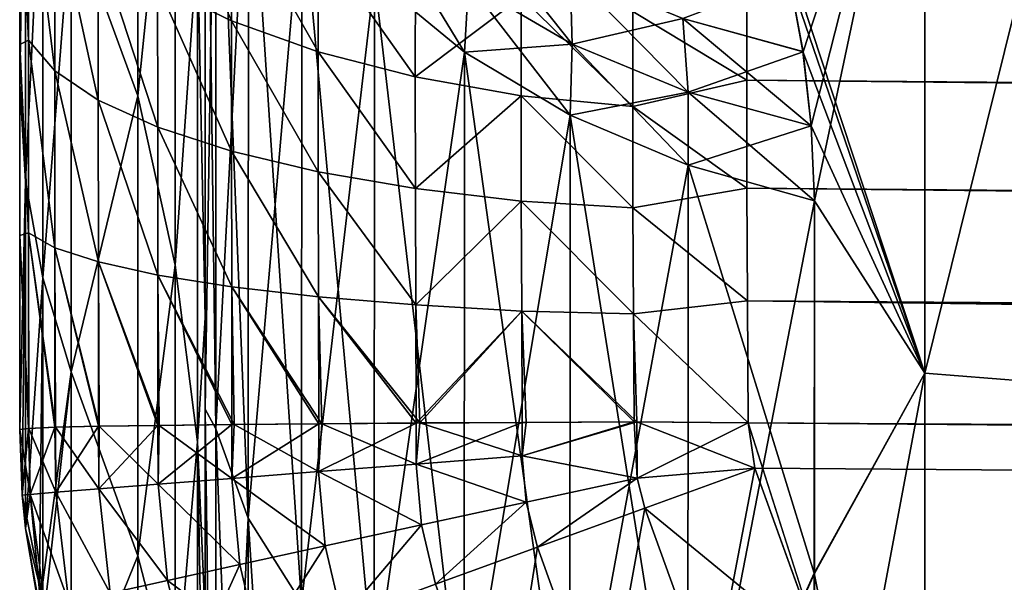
# Model space of a CAD drawing. Header units: metres. Extents: x -2 to 78, y -85 to 85.
# Tile 77 of 256: x 13 to 13.266, y -51.796 to -51.645. Entities that reach past the tile are written whole.
import ezdxf

# ---------------------------------------------------------------- set-up
doc = ezdxf.new("R2010")
doc.units = ezdxf.units.M
doc.layers.add('solid_20004802', color=7, linetype='CONTINUOUS')

msp = doc.modelspace()

# ---------------------------------------------------------------- linework, layer by layer
at = {"layer": 'solid_20004802'}
for points in [[(13.01387, -51.616108, -2.978683), (13.031908, -51.511608, -3.618186), (13.031908, -51.665138, -2.986439)], [(13.01387, -51.616112, 2.97865), (13.031908, -51.665138, 2.986438), (13.031908, -51.511608, 3.618185)], [(13.04191, -51.566536, -3.541123), (13.031908, -51.665138, -2.986439), (13.031908, -51.511608, -3.618186)], [(13.04191, -51.566532, 3.541136), (13.031908, -51.511608, 3.618185), (13.031908, -51.665138, 2.986438)], [(13.052914, -51.754887, -3.756273), (13.05, -51.533684, -3.921109), (13.052943, -51.560169, -3.946424)], [(13.052914, -51.754887, -3.756273), (13.05, -51.749546, -3.712039), (13.05, -51.533684, -3.921109)], [(13.05, -51.634197, -3.555917), (13.05, -51.533684, -3.921109), (13.05, -51.749546, -3.712039)], [(13.05, -51.749546, 3.712039), (13.052944, -51.560177, 3.946429), (13.05, -51.533684, 3.921109)], [(13.05, -51.634197, 3.555918), (13.05, -51.749546, 3.712039), (13.05, -51.533684, 3.921109)], [(13, -51.661816, -2.332206), (13, -51.539104, -2.962495), (13.001555, -51.565258, -2.967967)], [(13, -51.553349, -1.644439), (13, -51.539104, -2.962495), (13, -51.661816, -2.332206)], [(13.001555, -51.565258, 2.967967), (13, -51.539104, 2.962495), (13, -51.661816, 2.332206)], [(13, -51.651318, 1.684127), (13, -51.661816, 2.332206), (13, -51.539104, 2.962495)], [(13, -51.651318, 1.684127), (13, -51.539104, 2.962495), (13, -51.601002, 1.667604)], [(13, -51.553349, -1.644439), (13, -51.661816, -2.332206), (13, -51.601002, -1.667605)], [(13.19773, -51.553833, -1.328144), (28.195028, -51.68227, -1.035206), (13.198255, -51.551395, -1.296976)], [(13.19773, -51.553833, 1.328144), (13.198255, -51.551395, 1.296976), (28.195553, -51.684727, 1.066423)], [(13.198255, -51.551395, 1.296976), (13.198255, -51.551395, -1.296976), (28.195028, -51.68227, -1.035206)], [(13.198255, -51.551395, 1.296976), (28.195028, -51.68227, -1.035206), (28.195028, -51.68227, 1.035206)], [(13.198255, -51.551395, 1.296976), (28.195028, -51.68227, 1.035206), (28.195553, -51.684727, 1.066423)], [(13.202503, -51.613644, -4.154207), (13.244137, -51.552773, -4.241434), (13.244149, -51.739891, -4.035541)], [(13.207664, -51.633488, 4.134698), (13.211272, -51.653252, 4.114743), (13.244137, -51.552746, 4.241467)], [(13.211272, -51.653252, 4.114743), (13.213504, -51.673214, 4.094229), (13.244137, -51.552746, 4.241467)], [(13.213504, -51.673214, 4.094229), (13.21435, -51.693417, 4.073182), (13.244137, -51.552746, 4.241467)], [(13.21435, -51.693417, 4.073182), (13.244149, -51.739864, 4.035569), (13.244137, -51.552746, 4.241467)], [(13.244137, -51.552746, 4.241467), (13.244149, -51.739864, 4.035569), (13.289527, -51.556641, 4.244673)], [(13.244149, -51.739891, -4.035541), (13.244137, -51.552773, -4.241434), (13.289526, -51.556641, -4.244673)], [(13.19773, -51.553833, -1.328144), (13.197258, -51.561134, -1.358675), (28.195553, -51.684727, -1.066423)], [(13.197258, -51.561134, 1.358675), (13.19773, -51.553833, 1.328144), (28.195553, -51.684727, 1.066423)], [(13.19773, -51.553833, -1.328144), (28.195553, -51.684727, -1.066423), (28.195028, -51.68227, -1.035206)], [(13.244149, -51.739891, -4.035541), (13.289526, -51.556641, -4.244673), (13.289526, -51.743488, -4.039076)], [(13.244149, -51.739864, 4.035569), (13.289526, -51.743488, 4.039077), (13.289527, -51.556641, 4.244673)], [(13.052914, -51.754887, 3.756273), (13.052944, -51.560177, 3.946429), (13.05, -51.749546, 3.712039)], [(13.061649, -51.778984, -3.782828), (13.052914, -51.754887, -3.756273), (13.052943, -51.560169, -3.946424)], [(13.052914, -51.754887, 3.756273), (13.061702, -51.586136, 3.971125), (13.052944, -51.560177, 3.946429)], [(13.061649, -51.778984, -3.782828), (13.052943, -51.560169, -3.946424), (13.061704, -51.58614, -3.971129)], [(13.197258, -51.561134, -1.358675), (13.196843, -51.573162, -1.387768), (28.196022, -51.692066, -1.096988)], [(13.196843, -51.573162, 1.387768), (13.197258, -51.561134, 1.358675), (28.196022, -51.692066, 1.096988)], [(13.197258, -51.561134, -1.358675), (28.196022, -51.692066, -1.096988), (28.195553, -51.684727, -1.066423)], [(13.197258, -51.561134, 1.358675), (28.195553, -51.684727, 1.066423), (28.196022, -51.692066, 1.096988)], [(13, -51.661816, -2.332206), (13.001555, -51.565258, -2.967967), (13.001555, -51.688179, -2.336399)], [(13.001555, -51.688179, 2.336399), (13.001555, -51.565258, 2.967967), (13, -51.661816, 2.332206)], [(13.001555, -51.688179, -2.336399), (13.001555, -51.565258, -2.967967), (13.006206, -51.591061, -2.973389)], [(13.006206, -51.591061, 2.973389), (13.001555, -51.565258, 2.967967), (13.001555, -51.688179, 2.336399)], [(13.041915, -51.710789, 2.933484), (13.04191, -51.566532, 3.541136), (13.031908, -51.665138, 2.986438)], [(13.04191, -51.566536, -3.541123), (13.041915, -51.710789, -2.933476), (13.031908, -51.665138, -2.986439)], [(13.047974, -51.624165, 3.455156), (13.04191, -51.566532, 3.541136), (13.041915, -51.710789, 2.933484)], [(13.047974, -51.624165, -3.45515), (13.041915, -51.710789, -2.933476), (13.04191, -51.566536, -3.541123)], [(13.196843, -51.573162, -1.387768), (13.196508, -51.589615, -1.414624), (28.196424, -51.704121, -1.12606)], [(13.196508, -51.589615, 1.414624), (13.196843, -51.573162, 1.387768), (28.196424, -51.704121, 1.12606)], [(13.196843, -51.573162, -1.387768), (28.196424, -51.704121, -1.12606), (28.196022, -51.692066, -1.096988)], [(13.196843, -51.573162, 1.387768), (28.196022, -51.692066, 1.096988), (28.196424, -51.704121, 1.12606)], [(13.061649, -51.778984, 3.782827), (13.061702, -51.586136, 3.971125), (13.052914, -51.754887, 3.756273)], [(13.061649, -51.778984, 3.782827), (13.07608, -51.610729, 3.994522), (13.061702, -51.586136, 3.971125)], [(13.076009, -51.801815, -3.807983), (13.061649, -51.778984, -3.782828), (13.061704, -51.58614, -3.971129)], [(13.076009, -51.801815, -3.807983), (13.061704, -51.58614, -3.971129), (13.076081, -51.610733, -3.994524)], [(13.196508, -51.589615, -1.414624), (13.196269, -51.610085, -1.438567), (28.196749, -51.720551, -1.152836)], [(13.196269, -51.610085, 1.438567), (13.196508, -51.589615, 1.414624), (28.196987, -51.740959, 1.176695)], [(13.196508, -51.589615, -1.414624), (28.196749, -51.720551, -1.152836), (28.196424, -51.704121, -1.12606)], [(13.196508, -51.589615, 1.414624), (28.196749, -51.720551, 1.152836), (28.196987, -51.740959, 1.176695)], [(13.196508, -51.589615, 1.414624), (28.196424, -51.704121, 1.12606), (28.196749, -51.720551, 1.152836)], [(13.001555, -51.688179, -2.336399), (13.006206, -51.591061, -2.973389), (13.006206, -51.714226, -2.340512)], [(13.006206, -51.591061, 2.973389), (13.001555, -51.688179, 2.336399), (13.006206, -51.714226, 2.340512)], [(13.006206, -51.714226, -2.340512), (13.006206, -51.591061, -2.973389), (13.01387, -51.616108, -2.978683)], [(13.006206, -51.591061, 2.973389), (13.006206, -51.714226, 2.340512), (13.01387, -51.616112, 2.97865)], [(13, -51.601002, -1.667605), (13.002372, -51.650116, -1.652208), (13.002372, -51.600224, -1.634048)], [(13.002372, -51.600224, 1.634048), (13.002372, -51.650116, 1.652208), (13, -51.601002, 1.667604)], [(13, -51.601002, -1.667605), (13, -51.661816, -2.332206), (13, -51.651318, -1.684127)], [(13, -51.601002, -1.667605), (13, -51.651318, -1.684127), (13.002372, -51.650116, -1.652208)], [(13.002372, -51.650116, 1.652208), (13, -51.651318, 1.684127), (13, -51.601002, 1.667604)], [(13.002372, -51.600224, -1.634048), (13.009486, -51.658379, -1.623104), (13.009484, -51.612576, -1.606434)], [(13.002372, -51.600224, -1.634048), (13.002372, -51.650116, -1.652208), (13.009486, -51.658379, -1.623104)], [(13.009486, -51.658379, 1.623104), (13.002372, -51.650116, 1.652208), (13.002372, -51.600224, 1.634048)], [(13.009484, -51.612576, 1.606434), (13.009486, -51.658379, 1.623104), (13.002372, -51.600224, 1.634048)], [(13.037214, -51.599369, -1.536594), (13.037207, -51.63522, -1.555919), (13.057117, -51.644939, -1.534224)], [(13.057117, -51.644939, 1.534224), (13.037207, -51.63522, 1.555919), (13.037214, -51.599369, 1.536594)], [(13.037214, -51.599369, -1.536594), (13.057117, -51.644939, -1.534224), (13.057127, -51.612095, -1.516517)], [(13.057127, -51.612095, 1.516517), (13.057117, -51.644939, 1.534224), (13.037214, -51.599369, 1.536594)], [(13.057127, -51.612095, -1.516517), (13.057117, -51.644939, -1.534224), (13.08047, -51.653271, -1.515604)], [(13.08047, -51.653271, 1.515604), (13.057117, -51.644939, 1.534224), (13.057127, -51.612095, 1.516517)], [(13.057127, -51.612095, -1.516517), (13.08047, -51.653271, -1.515604), (13.080482, -51.623009, -1.499284)], [(13.080482, -51.623009, 1.499284), (13.08047, -51.653271, 1.515604), (13.057127, -51.612095, 1.516517)], [(13.076008, -51.801811, 3.807982), (13.07608, -51.610729, 3.994522), (13.061649, -51.778984, 3.782827)], [(13.076008, -51.801811, 3.807982), (13.095673, -51.633327, 4.016018), (13.07608, -51.610729, 3.994522)], [(13.095591, -51.822796, -3.831104), (13.076009, -51.801815, -3.807983), (13.076081, -51.610733, -3.994524)], [(13.095591, -51.822796, -3.831104), (13.076081, -51.610733, -3.994524), (13.095675, -51.633327, -4.01602)], [(13.196269, -51.610085, -1.438567), (13.196127, -51.634048, -1.458992), (28.197134, -51.764851, -1.197067)], [(13.196127, -51.634048, 1.458992), (13.196269, -51.610085, 1.438567), (28.197134, -51.764851, 1.197067)], [(13.196269, -51.610085, -1.438567), (28.196987, -51.740959, -1.176695), (28.196749, -51.720551, -1.152836)], [(13.196269, -51.610085, -1.438567), (28.197134, -51.764851, -1.197067), (28.196987, -51.740959, -1.176695)], [(13.196269, -51.610085, 1.438567), (28.196987, -51.740959, 1.176695), (28.197134, -51.764851, 1.197067)], [(13.009484, -51.612576, -1.606434), (13.021195, -51.666264, -1.595421), (13.02119, -51.624348, -1.58017)], [(13.009484, -51.612576, -1.606434), (13.009486, -51.658379, -1.623104), (13.021195, -51.666264, -1.595421)], [(13.021195, -51.666264, 1.595421), (13.009486, -51.658379, 1.623104), (13.009484, -51.612576, 1.606434)], [(13.02119, -51.624348, 1.58017), (13.021195, -51.666264, 1.595421), (13.009484, -51.612576, 1.606434)], [(13.207653, -51.633427, -4.134758), (13.202503, -51.613644, -4.154207), (13.244149, -51.739891, -4.035541)], [(13.006206, -51.714226, -2.340512), (13.01387, -51.616108, -2.978683), (13.01387, -51.73951, -2.344517)], [(13.006206, -51.714226, 2.340512), (13.01387, -51.739513, 2.3445), (13.01387, -51.616112, 2.97865)], [(13.01387, -51.73951, -2.344517), (13.01387, -51.616108, -2.978683), (13.031908, -51.665138, -2.986439)], [(13.01387, -51.616112, 2.97865), (13.01387, -51.739513, 2.3445), (13.031908, -51.665138, 2.986438)], [(13.095675, -51.633327, -4.01602), (13.096962, -51.615509, -4.037662), (13.119998, -51.653366, -4.035082)], [(13.096962, -51.615509, -4.037662), (13.121026, -51.634869, -4.05631), (13.119998, -51.653366, -4.035082)], [(13.121026, -51.634869, -4.05631), (13.121129, -51.616035, -4.077259), (13.149014, -51.65123, -4.072197)], [(13.121129, -51.616035, -4.077259), (13.148447, -51.631805, -4.092876), (13.149014, -51.65123, -4.072197)], [(13.02119, -51.624348, -1.58017), (13.037218, -51.673542, -1.569859), (13.037207, -51.63522, -1.555919)], [(13.02119, -51.624348, -1.58017), (13.021195, -51.666264, -1.595421), (13.037218, -51.673542, -1.569859)], [(13.037218, -51.673542, 1.569859), (13.021195, -51.666264, 1.595421), (13.02119, -51.624348, 1.58017)], [(13.037207, -51.63522, 1.555919), (13.037218, -51.673542, 1.569859), (13.02119, -51.624348, 1.58017)], [(13.047974, -51.624165, -3.45515), (13.047976, -51.758389, -2.874571), (13.041915, -51.710789, -2.933476)], [(13.047974, -51.624165, 3.455156), (13.041915, -51.710789, 2.933484), (13.047976, -51.758385, 2.874575)], [(13.05, -51.724831, -3.188227), (13.047976, -51.758389, -2.874571), (13.047974, -51.624165, -3.45515)], [(13.05, -51.634197, -3.555917), (13.05, -51.724831, -3.188227), (13.047974, -51.624165, -3.45515)], [(13.047974, -51.624165, 3.455156), (13.05, -51.724831, 3.188227), (13.05, -51.634197, 3.555918)], [(13.047974, -51.624165, 3.455156), (13.047976, -51.758385, 2.874575), (13.05, -51.724831, 3.188227)], [(13.080482, -51.623009, -1.499284), (13.08047, -51.653271, -1.515604), (13.106709, -51.660023, -1.500478)], [(13.106709, -51.660023, 1.500478), (13.08047, -51.653271, 1.515604), (13.080482, -51.623009, 1.499284)], [(13.080482, -51.623009, -1.499284), (13.106709, -51.660023, -1.500478), (13.106723, -51.631859, -1.485285)], [(13.106723, -51.631859, 1.485285), (13.106709, -51.660023, 1.500478), (13.080482, -51.623009, 1.499284)], [(13.09559, -51.822796, 3.831102), (13.095673, -51.633327, 4.016018), (13.076008, -51.801811, 3.807982)], [(13.09559, -51.822796, 3.831102), (13.119995, -51.653366, 4.03508), (13.095673, -51.633327, 4.016018)], [(13.119913, -51.841408, -3.851613), (13.095591, -51.822796, -3.831104), (13.095675, -51.633327, -4.01602)], [(13.095673, -51.633327, 4.016018), (13.119995, -51.653366, 4.03508), (13.121023, -51.634865, 4.056309)], [(13.119913, -51.841408, -3.851613), (13.095675, -51.633327, -4.01602), (13.119998, -51.653366, -4.035082)], [(13.106723, -51.631859, -1.485285), (13.106709, -51.660023, -1.500478), (13.135256, -51.638474, -1.47492)], [(13.135256, -51.638474, 1.47492), (13.106709, -51.660023, 1.500478), (13.106723, -51.631859, 1.485285)], [(13.121023, -51.634865, 4.056309), (13.149011, -51.65123, 4.072196), (13.148444, -51.631805, 4.092875)], [(13.148444, -51.631805, 4.092875), (13.149011, -51.65123, 4.072196), (13.178857, -51.644287, 4.105522)], [(13.148447, -51.631805, -4.092876), (13.178861, -51.644287, -4.105523), (13.18026, -51.664173, -4.084916)], [(13.149014, -51.65123, -4.072197), (13.148447, -51.631805, -4.092876), (13.18026, -51.664173, -4.084916)], [(13.037207, -51.63522, -1.555919), (13.057136, -51.68005, -1.546995), (13.057117, -51.644939, -1.534224)], [(13.037207, -51.63522, -1.555919), (13.037218, -51.673542, -1.569859), (13.057136, -51.68005, -1.546995)], [(13.057136, -51.68005, 1.546995), (13.037218, -51.673542, 1.569859), (13.037207, -51.63522, 1.555919)], [(13.057117, -51.644939, 1.534224), (13.057136, -51.68005, 1.546995), (13.037207, -51.63522, 1.555919)], [(13.05, -51.634197, -3.555917), (13.05, -51.749546, -3.712039), (13.05, -51.724831, -3.188227)], [(13.05, -51.724831, 3.188227), (13.05, -51.749546, 3.712039), (13.05, -51.634197, 3.555918)], [(13.121023, -51.634865, 4.056309), (13.119995, -51.653366, 4.03508), (13.149011, -51.65123, 4.072196)], [(13.119998, -51.653366, -4.035082), (13.121026, -51.634869, -4.05631), (13.148442, -51.670349, -4.051237)], [(13.121026, -51.634869, -4.05631), (13.149014, -51.65123, -4.072197), (13.148442, -51.670349, -4.051237)], [(13.165354, -51.642403, -1.468253), (13.196081, -51.660908, -1.47539), (13.196127, -51.634048, -1.458992)], [(13.165354, -51.642403, 1.468253), (13.196127, -51.634048, 1.458992), (13.196081, -51.660908, 1.47539)], [(13.178857, -51.644287, 4.105522), (13.211272, -51.653252, 4.114743), (13.207664, -51.633488, 4.134698)], [(13.178861, -51.644287, -4.105523), (13.207653, -51.633427, -4.134758), (13.211267, -51.65321, -4.114785)], [(13.196127, -51.634048, -1.458992), (13.196081, -51.660908, -1.47539), (28.197186, -51.791653, -1.213459)], [(13.196081, -51.660908, 1.47539), (13.196127, -51.634048, 1.458992), (28.197186, -51.791653, 1.213459)], [(13.196127, -51.634048, -1.458992), (28.197186, -51.791653, -1.213459), (28.197134, -51.764851, -1.197067)], [(13.196127, -51.634048, 1.458992), (28.197134, -51.764851, 1.197067), (28.197186, -51.791653, 1.213459)], [(13.211267, -51.65321, -4.114785), (13.207653, -51.633427, -4.134758), (13.244149, -51.739891, -4.035541)], [(13.106709, -51.660023, -1.500478), (13.13524, -51.665092, -1.489271), (13.135256, -51.638474, -1.47492)], [(13.135256, -51.638474, 1.47492), (13.13524, -51.665092, 1.489271), (13.106709, -51.660023, 1.500478)], [(13.135256, -51.638474, -1.47492), (13.13524, -51.665092, -1.489271), (13.165337, -51.667995, -1.482092)], [(13.135256, -51.638474, 1.47492), (13.165337, -51.667995, 1.482092), (13.13524, -51.665092, 1.489271)], [(13.135256, -51.638474, -1.47492), (13.165337, -51.667995, -1.482092), (13.165354, -51.642403, -1.468253)], [(13.135256, -51.638474, 1.47492), (13.165354, -51.642403, 1.468253), (13.165337, -51.667995, 1.482092)], [(13.165354, -51.642403, -1.468253), (13.165337, -51.667995, -1.482092), (13.196081, -51.660908, -1.47539)], [(13.165337, -51.667995, 1.482092), (13.165354, -51.642403, 1.468253), (13.196081, -51.660908, 1.47539)], [(13.057117, -51.644939, -1.534224), (13.080498, -51.685623, -1.527372), (13.08047, -51.653271, -1.515604)], [(13.057117, -51.644939, -1.534224), (13.057136, -51.68005, -1.546995), (13.080498, -51.685623, -1.527372)], [(13.080498, -51.685623, 1.527372), (13.057136, -51.68005, 1.546995), (13.057117, -51.644939, 1.534224)], [(13.08047, -51.653271, 1.515604), (13.080498, -51.685623, 1.527372), (13.057117, -51.644939, 1.534224)], [(13.149011, -51.65123, 4.072196), (13.180256, -51.664173, 4.084915), (13.178857, -51.644287, 4.105522)], [(13.178857, -51.644287, 4.105522), (13.180256, -51.664173, 4.084915), (13.211272, -51.653252, 4.114743)], [(13.178861, -51.644287, -4.105523), (13.211267, -51.65321, -4.114785), (13.213502, -51.673195, -4.094251)], [(13.18026, -51.664173, -4.084916), (13.178861, -51.644287, -4.105523), (13.213502, -51.673195, -4.094251)], [(13, -51.651318, -1.684127), (13.002374, -51.702065, -1.663053), (13.002372, -51.650116, -1.652208)], [(13.002372, -51.650116, 1.652208), (13.002374, -51.702065, 1.663053), (13, -51.651318, 1.684127)], [(13, -51.651318, -1.684127), (13, -51.661816, -2.332206), (13, -51.702816, -1.694117)], [(13, -51.651318, -1.684127), (13, -51.702816, -1.694117), (13.002374, -51.702065, -1.663053)], [(13, -51.702816, 1.694117), (13, -51.661816, 2.332206), (13, -51.651318, 1.684127)], [(13.002374, -51.702065, 1.663053), (13, -51.702816, 1.694117), (13, -51.651318, 1.684127)], [(13.002372, -51.650116, -1.652208), (13.009494, -51.706066, -1.633051), (13.009486, -51.658379, -1.623104)], [(13.002372, -51.650116, -1.652208), (13.002374, -51.702065, -1.663053), (13.009494, -51.706066, -1.633051)], [(13.009494, -51.706066, 1.633051), (13.002374, -51.702065, 1.663053), (13.002372, -51.650116, 1.652208)], [(13.009486, -51.658379, 1.623104), (13.009494, -51.706066, 1.633051), (13.002372, -51.650116, 1.652208)], [(13.119995, -51.653366, 4.03508), (13.148438, -51.670345, 4.051235), (13.149011, -51.65123, 4.072196)], [(13.149011, -51.65123, 4.072196), (13.148438, -51.670345, 4.051235), (13.180256, -51.664173, 4.084915)], [(13.148442, -51.670349, -4.051237), (13.149014, -51.65123, -4.072197), (13.180303, -51.683819, -4.064053)], [(13.149014, -51.65123, -4.072197), (13.18026, -51.664173, -4.084916), (13.180303, -51.683819, -4.064053)], [(13.08047, -51.653271, -1.515604), (13.106745, -51.690132, -1.511436), (13.106709, -51.660023, -1.500478)], [(13.08047, -51.653271, -1.515604), (13.080498, -51.685623, -1.527372), (13.106745, -51.690132, -1.511436)], [(13.106745, -51.690132, 1.511436), (13.080498, -51.685623, 1.527372), (13.08047, -51.653271, 1.515604)], [(13.106709, -51.660023, 1.500478), (13.106745, -51.690132, 1.511436), (13.08047, -51.653271, 1.515604)], [(13.11991, -51.841404, 3.851611), (13.119995, -51.653366, 4.03508), (13.09559, -51.822796, 3.831102)], [(13.11991, -51.841404, 3.851611), (13.148438, -51.670345, 4.051235), (13.119995, -51.653366, 4.03508)], [(13.148368, -51.857185, -3.868999), (13.119913, -51.841408, -3.851613), (13.119998, -51.653366, -4.035082)], [(13.148368, -51.857185, -3.868999), (13.119998, -51.653366, -4.035082), (13.148442, -51.670349, -4.051237)], [(13.180256, -51.664173, 4.084915), (13.213504, -51.673214, 4.094229), (13.211272, -51.653252, 4.114743)], [(13.213502, -51.673195, -4.094251), (13.211267, -51.65321, -4.114785), (13.244149, -51.739891, -4.035541)], [(13.009486, -51.658379, -1.623104), (13.021213, -51.709904, -1.604512), (13.021195, -51.666264, -1.595421)], [(13.009486, -51.658379, -1.623104), (13.009494, -51.706066, -1.633051), (13.021213, -51.709904, -1.604512)], [(13.021213, -51.709904, 1.604512), (13.009494, -51.706066, 1.633051), (13.009486, -51.658379, 1.623104)], [(13.021195, -51.666264, 1.595421), (13.021213, -51.709904, 1.604512), (13.009486, -51.658379, 1.623104)], [(13, -51.75507, -1.697567), (13, -51.661816, -2.332206), (13.001555, -51.688179, -2.336399)], [(13, -51.702816, -1.694117), (13, -51.661816, -2.332206), (13, -51.75507, -1.697567)], [(13.001555, -51.688179, 2.336399), (13, -51.661816, 2.332206), (13, -51.75507, 1.697567)], [(13, -51.702816, 1.694117), (13, -51.75507, 1.697567), (13, -51.661816, 2.332206)], [(13.106709, -51.660023, -1.500478), (13.106745, -51.690132, -1.511436), (13.13524, -51.665092, -1.489271)], [(13.13524, -51.665092, 1.489271), (13.106745, -51.690132, 1.511436), (13.106709, -51.660023, 1.500478)], [(13.165337, -51.667995, -1.482092), (13.196134, -51.689976, -1.48736), (13.196081, -51.660908, -1.47539)], [(13.165337, -51.667995, 1.482092), (13.196081, -51.660908, 1.47539), (13.196134, -51.689976, 1.48736)], [(13.196081, -51.660908, -1.47539), (28.197142, -51.820744, -1.22547), (28.197186, -51.791653, -1.213459)], [(13.196081, -51.660908, -1.47539), (13.196134, -51.689976, -1.48736), (28.197142, -51.820744, -1.22547)], [(13.196081, -51.660908, 1.47539), (28.197186, -51.791653, 1.213459), (28.197142, -51.820744, 1.22547)], [(13.196134, -51.689976, 1.48736), (13.196081, -51.660908, 1.47539), (28.197142, -51.820744, 1.22547)], [(13.01387, -51.73951, -2.344517), (13.031908, -51.665138, -2.986439), (13.031908, -51.789146, -2.34824)], [(13.01387, -51.739513, 2.3445), (13.031908, -51.789146, 2.348239), (13.031908, -51.665138, 2.986438)], [(13.041915, -51.710789, -2.933476), (13.031908, -51.789146, -2.34824), (13.031908, -51.665138, -2.986439)], [(13.041915, -51.710789, 2.933484), (13.031908, -51.665138, 2.986438), (13.031908, -51.789146, 2.348239)], [(13.106745, -51.690132, -1.511436), (13.135286, -51.693546, -1.499624), (13.13524, -51.665092, -1.489271)], [(13.13524, -51.665092, 1.489271), (13.135286, -51.693546, 1.499624), (13.106745, -51.690132, 1.511436)], [(13.13524, -51.665092, -1.489271), (13.165391, -51.695354, -1.4921), (13.165337, -51.667995, -1.482092)], [(13.13524, -51.665092, -1.489271), (13.135286, -51.693546, -1.499624), (13.165391, -51.695354, -1.4921)], [(13.13524, -51.665092, 1.489271), (13.165337, -51.667995, 1.482092), (13.165391, -51.695354, 1.4921)], [(13.13524, -51.665092, 1.489271), (13.165391, -51.695354, 1.4921), (13.135286, -51.693546, 1.499624)], [(13.148438, -51.670345, 4.051235), (13.180298, -51.683819, 4.064051), (13.180256, -51.664173, 4.084915)], [(13.180256, -51.664173, 4.084915), (13.180298, -51.683819, 4.064051), (13.213504, -51.673214, 4.094229)], [(13.18026, -51.664173, -4.084916), (13.213502, -51.673195, -4.094251), (13.21435, -51.693417, -4.073182)], [(13.180303, -51.683819, -4.064053), (13.18026, -51.664173, -4.084916), (13.21435, -51.693417, -4.073182)], [(13.021195, -51.666264, -1.595421), (13.037249, -51.713448, -1.578162), (13.037218, -51.673542, -1.569859)], [(13.021195, -51.666264, -1.595421), (13.021213, -51.709904, -1.604512), (13.037249, -51.713448, -1.578162)], [(13.037249, -51.713448, 1.578162), (13.021213, -51.709904, 1.604512), (13.021195, -51.666264, 1.595421)], [(13.037218, -51.673542, 1.569859), (13.037249, -51.713448, 1.578162), (13.021195, -51.666264, 1.595421)], [(13.148364, -51.857182, 3.868998), (13.148438, -51.670345, 4.051235), (13.11991, -51.841404, 3.851611)], [(13.148364, -51.857182, 3.868998), (13.180298, -51.683819, 4.064051), (13.148438, -51.670345, 4.051235)], [(13.180249, -51.869705, -3.882799), (13.148368, -51.857185, -3.868999), (13.148442, -51.670349, -4.051237)], [(13.180249, -51.869705, -3.882799), (13.148442, -51.670349, -4.051237), (13.180303, -51.683819, -4.064053)], [(13.165337, -51.667995, -1.482092), (13.165391, -51.695354, -1.4921), (13.196134, -51.689976, -1.48736)], [(13.165391, -51.695354, 1.4921), (13.165337, -51.667995, 1.482092), (13.196134, -51.689976, 1.48736)], [(13.180298, -51.683819, 4.064051), (13.21435, -51.693417, 4.073182), (13.213504, -51.673214, 4.094229)], [(13.21435, -51.693417, -4.073182), (13.213502, -51.673195, -4.094251), (13.244149, -51.739891, -4.035541)], [(13.037218, -51.673542, -1.569859), (13.057183, -51.71661, -1.554595), (13.057136, -51.68005, -1.546995)], [(13.037218, -51.673542, -1.569859), (13.037249, -51.713448, -1.578162), (13.057183, -51.71661, -1.554595)], [(13.057183, -51.71661, 1.554595), (13.037249, -51.713448, 1.578162), (13.037218, -51.673542, 1.569859)], [(13.057136, -51.68005, 1.546995), (13.057183, -51.71661, 1.554595), (13.037218, -51.673542, 1.569859)], [(13.057136, -51.68005, -1.546995), (13.080564, -51.719311, -1.534375), (13.080498, -51.685623, -1.527372)], [(13.057136, -51.68005, -1.546995), (13.057183, -51.71661, -1.554595), (13.080564, -51.719311, -1.534375)], [(13.080564, -51.719311, 1.534375), (13.057183, -51.71661, 1.554595), (13.057136, -51.68005, 1.546995)], [(13.080498, -51.685623, 1.527372), (13.080564, -51.719311, 1.534375), (13.057136, -51.68005, 1.546995)], [(13.180244, -51.869705, 3.882797), (13.180298, -51.683819, 4.064051), (13.148364, -51.857182, 3.868998)], [(13.180244, -51.869705, 3.882797), (13.21435, -51.693417, 4.073182), (13.180298, -51.683819, 4.064051)], [(13.180249, -51.869705, -3.882799), (13.180303, -51.683819, -4.064053), (13.214314, -51.793819, -3.971822)], [(13.180303, -51.683819, -4.064053), (13.21435, -51.693417, -4.073182), (13.214314, -51.793819, -3.971822)], [(13.080498, -51.685623, -1.527372), (13.106831, -51.721485, -1.51796), (13.106745, -51.690132, -1.511436)], [(13.080498, -51.685623, -1.527372), (13.080564, -51.719311, -1.534375), (13.106831, -51.721485, -1.51796)], [(13.106831, -51.721485, 1.51796), (13.080564, -51.719311, 1.534375), (13.080498, -51.685623, 1.527372)], [(13.106745, -51.690132, 1.511436), (13.106831, -51.721485, 1.51796), (13.080498, -51.685623, 1.527372)], [(13.000681, -51.772747, -1.698856), (13, -51.75507, -1.697567), (13.001555, -51.688179, -2.336399)], [(13.000681, -51.772747, 1.698856), (13.001555, -51.688179, 2.336399), (13, -51.75507, 1.697567)], [(13.000681, -51.772747, -1.698856), (13.001555, -51.688179, -2.336399), (13.001555, -51.781715, -1.699814)], [(13.000681, -51.772747, 1.698856), (13.001555, -51.781715, 1.699814), (13.001555, -51.688179, 2.336399)], [(13.001555, -51.781715, -1.699814), (13.001555, -51.688179, -2.336399), (13.006206, -51.714226, -2.340512)], [(13.006206, -51.714226, 2.340512), (13.001555, -51.688179, 2.336399), (13.001555, -51.781715, 1.699814)], [(13.106745, -51.690132, -1.511436), (13.106831, -51.721485, -1.51796), (13.135286, -51.693546, -1.499624)], [(13.135286, -51.693546, 1.499624), (13.106831, -51.721485, 1.51796), (13.106745, -51.690132, 1.511436)], [(13.165391, -51.695354, -1.4921), (13.196276, -51.720402, -1.4946), (13.196134, -51.689976, -1.48736)], [(13.165391, -51.695354, 1.4921), (13.196134, -51.689976, 1.48736), (13.196276, -51.720402, 1.4946)], [(13.196134, -51.689976, -1.48736), (13.196276, -51.720402, -1.4946), (28.197142, -51.820744, -1.22547)], [(13.196134, -51.689976, 1.48736), (28.197142, -51.820744, 1.22547), (28.197002, -51.851318, 1.232763)], [(13.196276, -51.720402, 1.4946), (13.196134, -51.689976, 1.48736), (28.197002, -51.851318, 1.232763)], [(13.106831, -51.721485, -1.51796), (13.135392, -51.723175, -1.50579), (13.135286, -51.693546, -1.499624)], [(13.135286, -51.693546, 1.499624), (13.135392, -51.723175, 1.50579), (13.106831, -51.721485, 1.51796)], [(13.135286, -51.693546, -1.499624), (13.165516, -51.72385, -1.498093), (13.165391, -51.695354, -1.4921)], [(13.135286, -51.693546, -1.499624), (13.135392, -51.723175, -1.50579), (13.165516, -51.72385, -1.498093)], [(13.135286, -51.693546, 1.499624), (13.165391, -51.695354, 1.4921), (13.165516, -51.72385, 1.498093)], [(13.135286, -51.693546, 1.499624), (13.165516, -51.72385, 1.498093), (13.135392, -51.723175, 1.50579)], [(13.180244, -51.869705, 3.882797), (13.214346, -51.793903, 3.97175), (13.21435, -51.693417, 4.073182)], [(13.214314, -51.793819, -3.971822), (13.21435, -51.693417, -4.073182), (13.244149, -51.739891, -4.035541)], [(13.21435, -51.693417, 4.073182), (13.214346, -51.793903, 3.97175), (13.244149, -51.739864, 4.035569)], [(13.165391, -51.695354, -1.4921), (13.165516, -51.72385, -1.498093), (13.196276, -51.720402, -1.4946)], [(13.165516, -51.72385, 1.498093), (13.165391, -51.695354, 1.4921), (13.196276, -51.720402, 1.4946)], [(13, -51.702816, -1.694117), (13.002425, -51.754784, -1.666057), (13.002374, -51.702065, -1.663053)], [(13.002374, -51.702065, 1.663053), (13.002376, -51.754787, 1.666376), (13, -51.702816, 1.694117)], [(13.002374, -51.702065, -1.663053), (13.009622, -51.754459, -1.635718), (13.009494, -51.706066, -1.633051)], [(13.002374, -51.702065, -1.663053), (13.002425, -51.754784, -1.666057), (13.009622, -51.754459, -1.635718)], [(13.009505, -51.754463, 1.636082), (13.002376, -51.754787, 1.666376), (13.002374, -51.702065, 1.663053)], [(13.009494, -51.706066, 1.633051), (13.009505, -51.754463, 1.636082), (13.002374, -51.702065, 1.663053)], [(13, -51.702816, -1.694117), (13, -51.75507, -1.697567), (13.002425, -51.754784, -1.666057)], [(13.002376, -51.754787, 1.666376), (13, -51.75507, 1.697567), (13, -51.702816, 1.694117)], [(13.009494, -51.706066, -1.633051), (13.021457, -51.754185, -1.606838), (13.021213, -51.709904, -1.604512)], [(13.009494, -51.706066, -1.633051), (13.009622, -51.754459, -1.635718), (13.021457, -51.754185, -1.606838)], [(13.02124, -51.754189, 1.607268), (13.009505, -51.754463, 1.636082), (13.009494, -51.706066, 1.633051)], [(13.021213, -51.709904, 1.604512), (13.02124, -51.754189, 1.607268), (13.009494, -51.706066, 1.633051)], [(13.021213, -51.709904, -1.604512), (13.037658, -51.753937, -1.580163), (13.037249, -51.713448, -1.578162)], [(13.021213, -51.709904, -1.604512), (13.021457, -51.754185, -1.606838), (13.037658, -51.753937, -1.580163)], [(13.037296, -51.753941, 1.580666), (13.02124, -51.754189, 1.607268), (13.021213, -51.709904, 1.604512)], [(13.037249, -51.713448, 1.578162), (13.037296, -51.753941, 1.580666), (13.021213, -51.709904, 1.604512)], [(13.041915, -51.710789, -2.933476), (13.04192, -51.827839, -2.320007), (13.031908, -51.789146, -2.34824)], [(13.04192, -51.827839, 2.320011), (13.041915, -51.710789, 2.933484), (13.031908, -51.789146, 2.348239)], [(13.047976, -51.758389, -2.874571), (13.04192, -51.827839, -2.320007), (13.041915, -51.710789, -2.933476)], [(13.047976, -51.758385, 2.874575), (13.041915, -51.710789, 2.933484), (13.04192, -51.827839, 2.320011)], [(13.001555, -51.781715, -1.699814), (13.006206, -51.714226, -2.340512), (13.005218, -51.803604, -1.702148)], [(13.006206, -51.807938, 1.702609), (13.006206, -51.714226, 2.340512), (13.001555, -51.781715, 1.699814)], [(13.005218, -51.803604, -1.702148), (13.006206, -51.714226, -2.340512), (13.01387, -51.73951, -2.344517)], [(13.006206, -51.714226, 2.340512), (13.006206, -51.807938, 1.702609), (13.01387, -51.739513, 2.3445)], [(13.037249, -51.713448, -1.578162), (13.057817, -51.753704, -1.556309), (13.057183, -51.71661, -1.554595)], [(13.037249, -51.713448, -1.578162), (13.037658, -51.753937, -1.580163), (13.057817, -51.753704, -1.556309)], [(13.057256, -51.753712, 1.556879), (13.037296, -51.753941, 1.580666), (13.037249, -51.713448, 1.578162)], [(13.057183, -51.71661, 1.554595), (13.057256, -51.753712, 1.556879), (13.037249, -51.713448, 1.578162)], [(13.057183, -51.71661, -1.554595), (13.081458, -51.753487, -1.535891), (13.080564, -51.719311, -1.534375)], [(13.057183, -51.71661, -1.554595), (13.057817, -51.753704, -1.556309), (13.081458, -51.753487, -1.535891)], [(13.080666, -51.75349, 1.536477), (13.057256, -51.753712, 1.556879), (13.057183, -51.71661, 1.554595)], [(13.080564, -51.719311, 1.534375), (13.080666, -51.75349, 1.536477), (13.057183, -51.71661, 1.554595)], [(13.080564, -51.719311, -1.534375), (13.107964, -51.753304, -1.519401), (13.106831, -51.721485, -1.51796)], [(13.080564, -51.719311, -1.534375), (13.081458, -51.753487, -1.535891), (13.107964, -51.753304, -1.519401)], [(13.106965, -51.753311, 1.519923), (13.080666, -51.75349, 1.536477), (13.080564, -51.719311, 1.534375)], [(13.106831, -51.721485, 1.51796), (13.106965, -51.753311, 1.519923), (13.080564, -51.719311, 1.534375)], [(13.165516, -51.72385, -1.498093), (13.196509, -51.753262, -1.497006), (13.196276, -51.720402, -1.4946)], [(13.165516, -51.72385, 1.498093), (13.196276, -51.720402, 1.4946), (13.196509, -51.753262, 1.497006)], [(13.196276, -51.720402, -1.4946), (28.197002, -51.851318, -1.232763), (28.197142, -51.820744, -1.22547)], [(13.196276, -51.720402, -1.4946), (13.196509, -51.753262, -1.497006), (28.197002, -51.851318, -1.232763)], [(13.196276, -51.720402, 1.4946), (28.197002, -51.851318, 1.232763), (28.196774, -51.882263, 1.235176)], [(13.196276, -51.720402, 1.4946), (28.196774, -51.882263, 1.235176), (20.69665, -51.816692, 1.366091)], [(13.196276, -51.720402, 1.4946), (20.69665, -51.816692, 1.366091), (13.196509, -51.753262, 1.497006)], [(13.106831, -51.721485, -1.51796), (13.107964, -51.753304, -1.519401), (13.135392, -51.723175, -1.50579)], [(13.135392, -51.723175, 1.50579), (13.106965, -51.753311, 1.519923), (13.106831, -51.721485, 1.51796)], [(13.135392, -51.723175, 1.50579), (13.135542, -51.753174, 1.507655), (13.106965, -51.753311, 1.519923)], [(13.107964, -51.753304, -1.519401), (13.136586, -51.75317, -1.507304), (13.135392, -51.723175, -1.50579)], [(13.135392, -51.723175, -1.50579), (13.166482, -51.752998, -1.499821), (13.165516, -51.72385, -1.498093)], [(13.135392, -51.723175, -1.50579), (13.136586, -51.75317, -1.507304), (13.166482, -51.752998, -1.499821)], [(13.135392, -51.723175, 1.50579), (13.165516, -51.72385, 1.498093), (13.165751, -51.752998, 1.499947)], [(13.135392, -51.723175, 1.50579), (13.165751, -51.752998, 1.499947), (13.135542, -51.753174, 1.507655)], [(13.05, -51.724831, -3.188227), (13.05, -51.80563, -2.817811), (13.047976, -51.758389, -2.874571)], [(13.047976, -51.758385, 2.874575), (13.05, -51.80563, 2.817811), (13.05, -51.724831, 3.188227)], [(13.05, -51.724831, -3.188227), (13.05, -51.749546, -3.712039), (13.05, -51.80563, -2.817811)], [(13.05, -51.80563, 2.817811), (13.05, -51.749546, 3.712039), (13.05, -51.724831, 3.188227)], [(13.165516, -51.72385, -1.498093), (13.166482, -51.752998, -1.499821), (13.196509, -51.753262, -1.497006)], [(13.165751, -51.752998, 1.499947), (13.165516, -51.72385, 1.498093), (13.196509, -51.753262, 1.497006)], [(13.005218, -51.803604, -1.702148), (13.01387, -51.73951, -2.344517), (13.01387, -51.833393, -1.705313)], [(13.006206, -51.807938, 1.702609), (13.01387, -51.833393, 1.705313), (13.01387, -51.739513, 2.3445)], [(13.01387, -51.833393, -1.705313), (13.01387, -51.73951, -2.344517), (13.031908, -51.789146, -2.34824)], [(13.01387, -51.739513, 2.3445), (13.01387, -51.833393, 1.705313), (13.031908, -51.789146, 2.348239)], [(13.214314, -51.793819, -3.971822), (13.244149, -51.739891, -4.035541), (13.244164, -51.942741, -3.845129)], [(13.214339, -51.898365, 3.874541), (13.244164, -51.942715, 3.845153), (13.244149, -51.739864, 4.035569)], [(13.214346, -51.793903, 3.97175), (13.214339, -51.898365, 3.874541), (13.244149, -51.739864, 4.035569)], [(13.244149, -51.739864, 4.035569), (13.244164, -51.942715, 3.845153), (13.289526, -51.743488, 4.039077)], [(13.244164, -51.942741, -3.845129), (13.244149, -51.739891, -4.035541), (13.289526, -51.743488, -4.039076)], [(13.244164, -51.942741, -3.845129), (13.289526, -51.743488, -4.039076), (13.289528, -51.946049, -3.848939)], [(13.244164, -51.942715, 3.845153), (13.289528, -51.946049, 3.848939), (13.289526, -51.743488, 4.039077)], [(13.052897, -51.963299, -3.580752), (13.05, -51.982124, -3.520476), (13.05, -51.749546, -3.712039)], [(13.05, -51.80563, -2.817811), (13.05, -51.749546, -3.712039), (13.05, -51.982124, -3.520476)], [(13.052914, -51.754887, -3.756273), (13.052897, -51.963299, -3.580752), (13.05, -51.749546, -3.712039)], [(13.052897, -51.963299, 3.580751), (13.05, -51.749546, 3.712039), (13.05, -51.982124, 3.520476)], [(13.05, -51.937168, 2.071522), (13.05, -51.982124, 3.520476), (13.05, -51.749546, 3.712039)], [(13.052897, -51.963299, 3.580751), (13.052914, -51.754887, 3.756273), (13.05, -51.749546, 3.712039)], [(13.05, -51.876457, 2.44535), (13.05, -51.749546, 3.712039), (13.05, -51.80563, 2.817811)], [(13.05, -51.937168, 2.071522), (13.05, -51.749546, 3.712039), (13.05, -51.876457, 2.44535)], [(13.00283, -51.772545, -1.667785), (13.002425, -51.754784, -1.666057), (13, -51.75507, -1.697567)], [(13.002376, -51.754787, 1.666376), (13.000681, -51.772747, 1.698856), (13, -51.75507, 1.697567)], [(13.00283, -51.772545, -1.667785), (13, -51.75507, -1.697567), (13.000681, -51.772747, -1.698856)], [(13.00283, -51.772545, 1.667785), (13.000681, -51.772747, 1.698856), (13.002376, -51.754787, 1.666376)], [(13.00283, -51.772545, 1.667785), (13.002376, -51.754787, 1.666376), (13.009505, -51.754463, 1.636082)], [(13.009768, -51.771973, -1.63729), (13.009622, -51.754459, -1.635718), (13.002425, -51.754784, -1.666057)], [(13.009768, -51.771973, -1.63729), (13.002425, -51.754784, -1.666057), (13.00283, -51.772545, -1.667785)], [(13.009768, -51.771973, 1.63729), (13.00283, -51.772545, 1.667785), (13.009505, -51.754463, 1.636082)], [(13.009768, -51.771973, 1.63729), (13.009505, -51.754463, 1.636082), (13.02124, -51.754189, 1.607268)], [(13.021357, -51.771046, -1.608256), (13.021457, -51.754185, -1.606838), (13.009622, -51.754459, -1.635718)], [(13.021357, -51.771046, -1.608256), (13.009622, -51.754459, -1.635718), (13.009768, -51.771973, -1.63729)], [(13.021357, -51.771046, 1.608256), (13.009768, -51.771973, 1.63729), (13.02124, -51.754189, 1.607268)], [(13.021357, -51.771046, 1.608256), (13.02124, -51.754189, 1.607268), (13.037296, -51.753941, 1.580666)], [(13.037312, -51.769791, 1.581435), (13.021357, -51.771046, 1.608256), (13.037296, -51.753941, 1.580666)], [(13.037312, -51.769791, -1.581435), (13.021457, -51.754185, -1.606838), (13.021357, -51.771046, -1.608256)], [(13.037312, -51.769791, -1.581435), (13.037658, -51.753937, -1.580163), (13.021457, -51.754185, -1.606838)], [(13.037312, -51.769791, 1.581435), (13.037296, -51.753941, 1.580666), (13.057256, -51.753712, 1.556879)], [(13.057211, -51.768234, 1.55744), (13.037312, -51.769791, 1.581435), (13.057256, -51.753712, 1.556879)], [(13.057211, -51.768234, -1.55744), (13.037658, -51.753937, -1.580163), (13.037312, -51.769791, -1.581435)], [(13.057211, -51.768234, -1.55744), (13.057817, -51.753704, -1.556309), (13.037658, -51.753937, -1.580163)], [(13.061618, -51.985394, -3.609011), (13.052897, -51.963299, -3.580752), (13.052914, -51.754887, -3.756273)], [(13.061649, -51.778984, 3.782827), (13.052914, -51.754887, 3.756273), (13.052897, -51.963299, 3.580751)], [(13.061649, -51.778984, -3.782828), (13.061618, -51.985394, -3.609011), (13.052914, -51.754887, -3.756273)], [(13.057211, -51.768234, 1.55744), (13.057256, -51.753712, 1.556879), (13.080666, -51.75349, 1.536477)], [(13.080598, -51.766418, 1.536851), (13.057211, -51.768234, 1.55744), (13.080666, -51.75349, 1.536477)], [(13.080598, -51.766418, -1.536851), (13.057817, -51.753704, -1.556309), (13.057211, -51.768234, -1.55744)], [(13.080598, -51.766418, -1.536851), (13.081458, -51.753487, -1.535891), (13.057817, -51.753704, -1.556309)], [(13.080598, -51.766418, 1.536851), (13.080666, -51.75349, 1.536477), (13.106965, -51.753311, 1.519923)], [(13.106907, -51.764381, 1.520141), (13.080598, -51.766418, 1.536851), (13.106965, -51.753311, 1.519923)], [(13.106907, -51.764381, -1.520141), (13.081458, -51.753487, -1.535891), (13.080598, -51.766418, -1.536851)], [(13.106907, -51.764381, -1.520141), (13.107964, -51.753304, -1.519401), (13.081458, -51.753487, -1.535891)], [(13.106907, -51.764381, 1.520141), (13.106965, -51.753311, 1.519923), (13.135542, -51.753174, 1.507655)], [(13.135537, -51.762173, 1.507751), (13.106907, -51.764381, 1.520141), (13.135542, -51.753174, 1.507655)], [(13.135537, -51.762173, -1.507751), (13.107964, -51.753304, -1.519401), (13.106907, -51.764381, -1.520141)], [(13.135537, -51.762173, -1.507751), (13.136586, -51.75317, -1.507304), (13.107964, -51.753304, -1.519401)], [(13.166482, -51.752998, -1.499821), (13.136586, -51.75317, -1.507304), (13.135537, -51.762173, -1.507751)], [(13.166482, -51.752998, -1.499821), (13.135537, -51.762173, -1.507751), (13.166557, -51.768166, -1.500032)], [(13.135537, -51.762173, 1.507751), (13.135542, -51.753174, 1.507655), (13.165751, -51.752998, 1.499947)], [(13.166557, -51.768166, 1.500032), (13.135537, -51.762173, 1.507751), (13.165751, -51.752998, 1.499947)], [(13.166557, -51.768166, 1.500032), (13.165751, -51.752998, 1.499947), (13.196509, -51.753262, 1.497006)], [(13.166482, -51.752998, -1.499821), (13.166557, -51.768166, -1.500032), (13.198318, -51.765503, -1.496975)], [(13.166482, -51.752998, -1.499821), (13.198318, -51.765503, -1.496975), (13.196509, -51.753262, -1.497006)], [(13.166557, -51.768166, 1.500032), (13.196509, -51.753262, 1.497006), (13.198318, -51.765503, 1.496975)], [(20.69665, -51.816692, -1.366091), (28.197002, -51.851318, -1.232763), (13.196509, -51.753262, -1.497006)], [(13.196509, -51.753262, -1.497006), (13.198318, -51.765503, -1.496975), (13.216356, -51.815472, -1.49666)], [(20.69665, -51.816692, -1.366091), (13.196509, -51.753262, -1.497006), (13.216356, -51.815472, -1.49666)], [(13.198318, -51.765503, 1.496975), (13.196509, -51.753262, 1.497006), (20.69665, -51.816692, 1.366091)], [(13.047976, -51.758385, 2.874575), (13.04192, -51.827839, 2.320011), (13.047976, -51.867878, 2.288827)], [(13.047976, -51.758389, -2.874571), (13.047976, -51.867878, -2.288825), (13.04192, -51.827839, -2.320007)], [(13.047976, -51.758385, 2.874575), (13.047976, -51.867878, 2.288827), (13.05, -51.80563, 2.817811)], [(13.05, -51.876457, -2.445349), (13.047976, -51.867878, -2.288825), (13.047976, -51.758389, -2.874571)], [(13.05, -51.80563, -2.817811), (13.05, -51.876457, -2.445349), (13.047976, -51.758389, -2.874571)], [(13.135537, -51.762173, -1.507751), (13.106907, -51.764381, -1.520141), (13.136645, -51.774624, -1.507958)], [(13.136645, -51.774624, 1.507958), (13.106907, -51.764381, 1.520141), (13.135537, -51.762173, 1.507751)], [(13.135537, -51.762173, -1.507751), (13.136645, -51.774624, -1.507958), (13.166557, -51.768166, -1.500032)], [(13.166557, -51.768166, 1.500032), (13.136645, -51.774624, 1.507958), (13.135537, -51.762173, 1.507751)], [(13.106907, -51.764381, -1.520141), (13.080598, -51.766418, -1.536851), (13.108336, -51.780758, -1.520599)], [(13.108336, -51.780758, 1.520599), (13.080598, -51.766418, 1.536851), (13.106907, -51.764381, 1.520141)], [(13.106907, -51.764381, -1.520141), (13.108336, -51.780758, -1.520599), (13.136645, -51.774624, -1.507958)], [(13.136645, -51.774624, 1.507958), (13.108336, -51.780758, 1.520599), (13.106907, -51.764381, 1.520141)], [(13.168623, -51.776241, -1.500009), (13.198318, -51.765503, -1.496975), (13.166557, -51.768166, -1.500032)], [(13.168623, -51.776241, 1.500009), (13.166557, -51.768166, 1.500032), (13.198318, -51.765503, 1.496975)], [(13.168623, -51.776241, -1.500009), (13.216356, -51.815472, -1.49666), (13.198318, -51.765503, -1.496975)], [(13.186663, -51.82621, 1.499694), (13.168623, -51.776241, 1.500009), (13.198318, -51.765503, 1.496975)], [(13.186663, -51.82621, 1.499694), (13.198318, -51.765503, 1.496975), (13.216356, -51.815472, 1.49666)], [(13.216356, -51.815472, 1.49666), (13.198318, -51.765503, 1.496975), (20.69665, -51.816692, 1.366091)], [(13.057211, -51.768234, -1.55744), (13.037312, -51.769791, -1.581435), (13.059369, -51.791431, -1.558619)], [(13.059369, -51.791431, 1.558619), (13.037312, -51.769791, 1.581435), (13.057211, -51.768234, 1.55744)], [(13.080598, -51.766418, -1.536851), (13.057211, -51.768234, -1.55744), (13.082376, -51.786404, -1.537639)], [(13.082376, -51.786404, 1.537639), (13.057211, -51.768234, 1.55744), (13.080598, -51.766418, 1.536851)], [(13.057211, -51.768234, -1.55744), (13.059369, -51.791431, -1.558619), (13.082376, -51.786404, -1.537639)], [(13.082376, -51.786404, 1.537639), (13.059369, -51.791431, 1.558619), (13.057211, -51.768234, 1.55744)], [(13.080598, -51.766418, -1.536851), (13.082376, -51.786404, -1.537639), (13.108336, -51.780758, -1.520599)], [(13.108336, -51.780758, 1.520599), (13.082376, -51.786404, 1.537639), (13.080598, -51.766418, 1.536851)], [(13.139627, -51.786758, -1.508049), (13.166557, -51.768166, -1.500032), (13.136645, -51.774624, -1.507958)], [(13.139627, -51.786758, 1.508049), (13.136645, -51.774624, 1.507958), (13.166557, -51.768166, 1.500032)], [(13.139627, -51.786758, -1.508049), (13.168623, -51.776241, -1.500009), (13.166557, -51.768166, -1.500032)], [(13.168623, -51.776241, 1.500009), (13.139627, -51.786758, 1.508049), (13.166557, -51.768166, 1.500032)], [(13.021357, -51.771046, -1.608256), (13.009768, -51.771973, -1.63729), (13.02438, -51.799145, -1.610325)], [(13.02438, -51.799145, 1.610325), (13.009768, -51.771973, 1.63729), (13.021357, -51.771046, 1.608256)], [(13.037312, -51.769791, -1.581435), (13.021357, -51.771046, -1.608256), (13.039886, -51.795712, -1.583049)], [(13.039886, -51.795712, 1.583049), (13.021357, -51.771046, 1.608256), (13.037312, -51.769791, 1.581435)], [(13.021357, -51.771046, -1.608256), (13.02438, -51.799145, -1.610325), (13.039886, -51.795712, -1.583049)], [(13.039886, -51.795712, 1.583049), (13.02438, -51.799145, 1.610325), (13.021357, -51.771046, 1.608256)], [(13.037312, -51.769791, -1.581435), (13.039886, -51.795712, -1.583049), (13.059369, -51.791431, -1.558619)], [(13.059369, -51.791431, 1.558619), (13.039886, -51.795712, 1.583049), (13.037312, -51.769791, 1.581435)], [(13.00283, -51.772545, -1.667785), (13.000681, -51.772747, -1.698856), (13.006844, -51.803143, -1.670721)], [(13.00283, -51.772545, 1.667785), (13.001555, -51.781715, 1.699814), (13.000681, -51.772747, 1.698856)], [(13.006844, -51.803143, -1.670721), (13.000681, -51.772747, -1.698856), (13.001555, -51.781715, -1.699814)], [(13.00283, -51.772545, 1.667785), (13.006206, -51.807938, 1.702609), (13.001555, -51.781715, 1.699814)], [(13.009768, -51.771973, -1.63729), (13.00283, -51.772545, -1.667785), (13.013274, -51.801643, -1.639808)], [(13.013274, -51.801643, 1.639808), (13.00283, -51.772545, 1.667785), (13.009768, -51.771973, 1.63729)], [(13.00283, -51.772545, -1.667785), (13.006844, -51.803143, -1.670721), (13.013274, -51.801643, -1.639808)], [(13.006844, -51.803143, 1.670721), (13.006206, -51.807938, 1.702609), (13.00283, -51.772545, 1.667785)], [(13.013274, -51.801643, 1.639808), (13.006844, -51.803143, 1.670721), (13.00283, -51.772545, 1.667785)], [(13.009768, -51.771973, -1.63729), (13.013274, -51.801643, -1.639808), (13.02438, -51.799145, -1.610325)], [(13.02438, -51.799145, 1.610325), (13.013274, -51.801643, 1.639808), (13.009768, -51.771973, 1.63729)], [(13.112131, -51.796764, -1.520931), (13.136645, -51.774624, -1.507958), (13.108336, -51.780758, -1.520599)], [(13.112131, -51.796764, 1.520931), (13.108336, -51.780758, 1.520599), (13.136645, -51.774624, 1.507958)], [(13.112131, -51.796764, -1.520931), (13.139627, -51.786758, -1.508049), (13.136645, -51.774624, -1.507958)], [(13.139627, -51.786758, 1.508049), (13.112131, -51.796764, 1.520931), (13.136645, -51.774624, 1.507958)], [(13.157669, -51.836727, -1.507732), (13.168623, -51.776241, -1.500009), (13.139627, -51.786758, -1.508049)], [(13.157669, -51.836727, 1.507732), (13.139627, -51.786758, 1.508049), (13.168623, -51.776241, 1.500009)], [(13.157669, -51.836727, -1.507732), (13.186663, -51.82621, -1.499694), (13.168623, -51.776241, -1.500009)], [(13.186663, -51.82621, 1.499694), (13.157669, -51.836727, 1.507732), (13.168623, -51.776241, 1.500009)], [(13.186663, -51.82621, -1.499694), (13.216356, -51.815472, -1.49666), (13.168623, -51.776241, -1.500009)], [(13.061617, -51.98539, 3.60901), (13.061649, -51.778984, 3.782827), (13.052897, -51.963299, 3.580751)], [(13.076008, -51.801811, 3.807982), (13.061649, -51.778984, 3.782827), (13.061617, -51.98539, 3.60901)], [(13.075966, -52.006321, -3.635784), (13.061618, -51.985394, -3.609011), (13.061649, -51.778984, -3.782828)], [(13.076009, -51.801815, -3.807983), (13.075966, -52.006321, -3.635784), (13.061649, -51.778984, -3.782828)], [(13.006844, -51.803143, -1.670721), (13.001555, -51.781715, -1.699814), (13.005218, -51.803604, -1.702148)], [(13.086944, -51.805965, -1.538297), (13.108336, -51.780758, -1.520599), (13.082376, -51.786404, -1.537639)], [(13.086944, -51.805965, 1.538297), (13.082376, -51.786404, 1.537639), (13.108336, -51.780758, 1.520599)], [(13.086944, -51.805965, -1.538297), (13.112131, -51.796764, -1.520931), (13.108336, -51.780758, -1.520599)], [(13.112131, -51.796764, 1.520931), (13.086944, -51.805965, 1.538297), (13.108336, -51.780758, 1.520599)], [(13.064692, -51.814133, -1.559707), (13.082376, -51.786404, -1.537639), (13.059369, -51.791431, -1.558619)], [(13.064692, -51.814133, 1.559707), (13.059369, -51.791431, 1.558619), (13.082376, -51.786404, 1.537639)], [(13.064692, -51.814133, -1.559707), (13.086944, -51.805965, -1.538297), (13.082376, -51.786404, -1.537639)], [(13.086944, -51.805965, 1.538297), (13.064692, -51.814133, 1.559707), (13.082376, -51.786404, 1.537639)], [(13.130177, -51.846733, -1.520612), (13.139627, -51.786758, -1.508049), (13.112131, -51.796764, -1.520931)], [(13.130177, -51.846733, 1.520612), (13.112131, -51.796764, 1.520931), (13.139627, -51.786758, 1.508049)], [(13.130177, -51.846733, -1.520612), (13.157669, -51.836727, -1.507732), (13.139627, -51.786758, -1.508049)], [(13.157669, -51.836727, 1.507732), (13.130177, -51.846733, 1.520612), (13.139627, -51.786758, 1.508049)], [(13.01387, -51.833393, -1.705313), (13.031908, -51.789146, -2.34824), (13.031908, -51.883366, -1.704967)], [(13.01387, -51.833393, 1.705313), (13.031908, -51.883366, 1.704967), (13.031908, -51.789146, 2.348239)], [(13.04192, -51.827839, -2.320007), (13.031908, -51.883366, -1.704967), (13.031908, -51.789146, -2.34824)], [(13.04192, -51.827839, 2.320011), (13.031908, -51.789146, 2.348239), (13.031908, -51.883366, 1.704967)], [(13.064692, -51.814133, -1.559707), (13.059369, -51.791431, -1.558619), (13.039886, -51.795712, -1.583049)], [(13.045938, -51.82106, 1.584616), (13.039886, -51.795712, 1.583049), (13.059369, -51.791431, 1.558619)], [(13.064692, -51.814133, 1.559707), (13.045938, -51.82106, 1.584616), (13.059369, -51.791431, 1.558619)], [(13.180244, -51.869705, 3.882797), (13.214339, -51.898365, 3.874541), (13.214346, -51.793903, 3.97175)], [(13.180249, -51.869705, -3.882799), (13.214314, -51.793819, -3.971822), (13.214287, -51.898205, -3.874662)], [(13.214287, -51.898205, -3.874662), (13.214314, -51.793819, -3.971822), (13.244164, -51.942741, -3.845129)], [(13.045938, -51.82106, -1.584616), (13.039886, -51.795712, -1.583049), (13.02438, -51.799145, -1.610325)], [(13.045938, -51.82106, 1.584616), (13.02438, -51.799145, 1.610325), (13.039886, -51.795712, 1.583049)], [(13.045938, -51.82106, -1.584616), (13.064692, -51.814133, -1.559707), (13.039886, -51.795712, -1.583049)]]:
    msp.add_3dface(points, dxfattribs=at)

doc.saveas('drawing.dxf')
